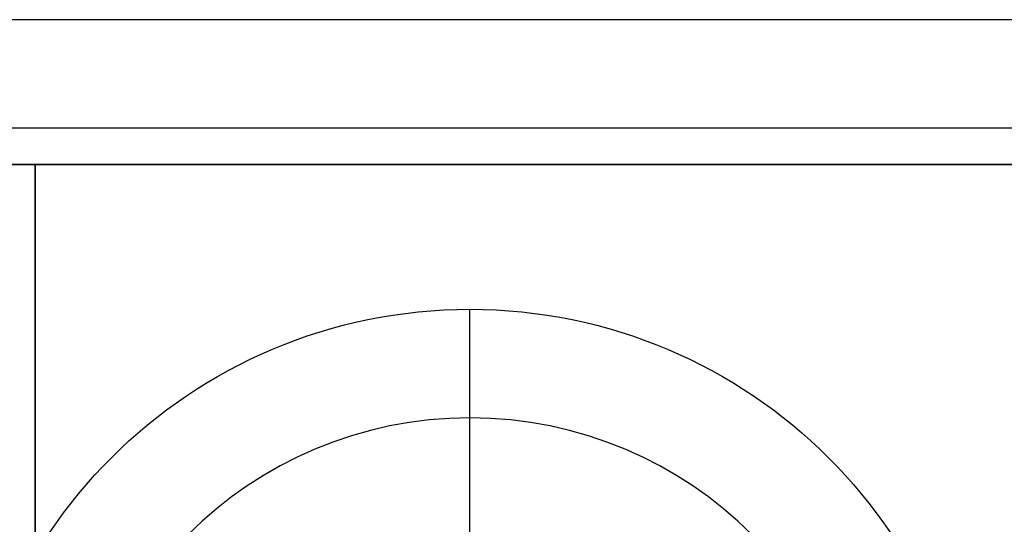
# Model space of a CAD drawing. Header units: millimetres. Extents: x -645 to 645, y -195 to 195.
# Tile 39 of 87: x -433.11 to -426.31, y 46.51 to 50. Entities that reach past the tile are written whole.
import ezdxf

# ---------------------------------------------------------------- set-up
doc = ezdxf.new("R2010")
doc.units = ezdxf.units.MM
doc.header["$MEASUREMENT"] = 0
doc.layers.add('Predefinito', color=7, linetype='Continuous', true_color=0x000000)

# ---------------------------------------------------------------- blocks, each defined once
blk = doc.blocks.new('156000095064')
at = {"layer": 'Predefinito'}
for p, q in [((-50, -451, 6), (-50, 451, 6)), ((-49, -451, -0.25), (-49, 451, -0.25)), ((-49, 433, -2.75), (-42.0318, 433, -2.75))]:
    blk.add_line(p, q, dxfattribs=at)
for points in [[(-49, 451, 3), (-49, 0, 3), (-49, -451, 3)], [(-49, 433, -2), (-49, 442, -2), (-49, 451, -2)], [(-49, 433, -3.5), (-49, 433, -2.75), (-49, 433, -2)], [(-49, -433, -3.5), (-49, 0, -3.5), (-49, 433, -3.5)], [(-43, 433, -3.5), (-46, 433, -3.5), (-49, 433, -3.5)], [(-49, 433, -2), (-45.5, 433, -2), (-42, 433, -2)]]:
    blk.add_open_spline(points, degree=2, dxfattribs=at)
blk = doc.blocks.new('156000096064')
at = {"layer": 'Predefinito'}
for p, q in [((-49.75, -450.5, -7), (-49.75, 450.5, -7)), ((-46.75, 430, -5.25), (-48.5, 430, -7))]:
    blk.add_line(p, q, dxfattribs=at)
for start, end in [(0, 180), (180, 0)]:
    blk.add_arc((-45, 430, -7), 3.5, start, end, dxfattribs=at)
blk = doc.blocks.new('210000055013')
at = {"layer": 'Predefinito'}
for p in [(1.4537, 0, 8), (1.5, 0, 6)]:
    blk.add_line(p, (2.75, 0, 8), dxfattribs=at)
for start, end in [(0, 180), (180, 0)]:
    blk.add_arc((0, 0, 8), 2.75, start, end, dxfattribs=at)
blk = doc.blocks.new('Assem1')
at = {"layer": 'Predefinito', "extrusion": (-9.47324e-17, -4.75787e-32, -1), "rotation": 270}
blk.add_blockref('156000095064', (0, 0, 601), dxfattribs=at)
at = {"layer": 'Predefinito', "extrusion": (-3.42477e-17, 6.10623e-16, -1), "rotation": 270}
blk.add_blockref('156000096064', (0, -0.5, 602), dxfattribs=at)
at = {"layer": 'Predefinito', "rotation": 90}
blk.add_blockref('210000055013', (-430, 44.5, -603), dxfattribs=at)

msp = doc.modelspace()

# ---------------------------------------------------------------- block references
at = {"layer": 'Predefinito'}
msp.add_blockref('Assem1', (0, 0), dxfattribs=at)

doc.saveas('drawing.dxf')
